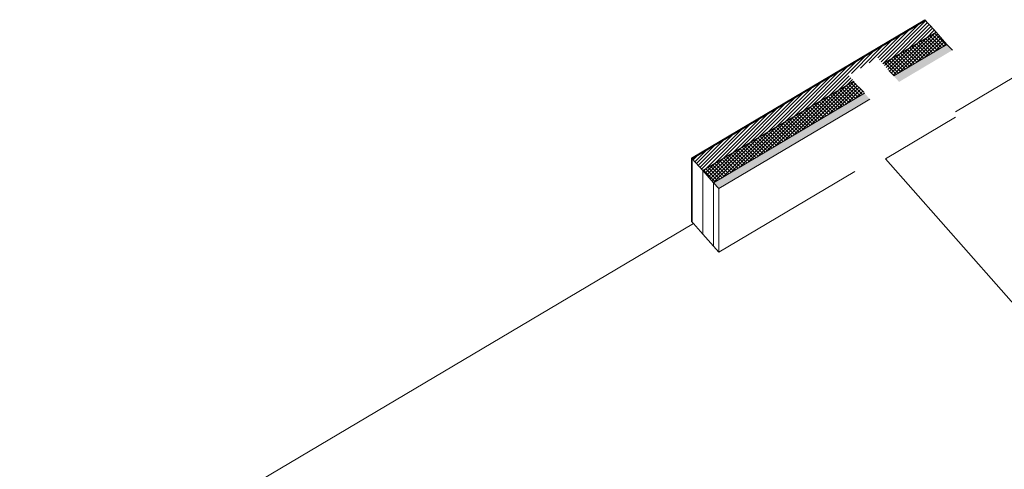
# Model space of a CAD drawing. Header units: millimetres. Extents: x -36631 to 27388, y -24993 to 6945.
# Tile 4 of 64: x -36631 to -25039, y -15244 to -9958. Entities that reach past the tile are written whole.
import ezdxf

# ---------------------------------------------------------------- set-up
doc = ezdxf.new("R2010")
doc.units = ezdxf.units.MM
doc.header["$MEASUREMENT"] = 0
for name, color, linetype in [('10_ESTR_Fotjats', 7, 'Continuous'), ('12_FAÇ_Façana', 7, 'Continuous'), ('14_PAV_Paviment existent', 7, 'Continuous'), ('Nuevo_14_PAV_Soft Light Grey 0554', 7, 'Continuous')]:
    doc.layers.add(name, color=color, linetype=linetype)
for name, color, linetype, lineweight, true_color in [('10_ESTR_Fotjats_Pluma_Nº__102', 7, 'Continuous', 5, 0xcccccc), ('12_FAÇ_Façana_Pluma_Nº__102', 7, 'Continuous', 5, 0xcccccc), ('12_FAÇ_Façana_Pluma_Nº__174', 7, 'Continuous', 13, 0xe4ad2c), ('12_FAÇ_Façana_Pluma_Nº__176', 7, 'Continuous', 15, 0x93a0c6)]:
    doc.layers.add(name, color=color, linetype=linetype, lineweight=lineweight, true_color=true_color)
for name, color, linetype, lineweight in [('12_FAÇ_Façana_Pluma_Nº__2', 8, 'Continuous', 5), ('12_FAÇ_Façana_Pluma_Nº__47', 7, 'Continuous', 20), ('12_FAÇ_Façana_Pluma_Nº__7', 7, 'Continuous', 5), ('14_PAV_Paviment existent_Pluma_Nº__89', 7, 'Continuous', 5), ('Nuevo_14_PAV_Soft Light Grey 0554_Pluma_Nº__89', 7, 'Continuous', 5)]:
    doc.layers.add(name, color=color, linetype=linetype, lineweight=lineweight)
pattern_1 = [(45, (0, 0), (-21.213203, 21.213203), []), (135, (0, 0), (21.213203, 21.213203), [])]

# ---------------------------------------------------------------- blocks, each defined once
blk = doc.blocks.new('Elem Sección_37_1')
at = {"layer": '10_ESTR_Fotjats_Pluma_Nº__102', "color": 254, "linetype": 'Continuous', "lineweight": 5, "true_color": 0xcccccc}
blk.add_line((-28700, -12353), (-36631, -17050), dxfattribs=at)
blk = doc.blocks.new('Elem Sección_38_1')
at = {"layer": '12_FAÇ_Façana_Pluma_Nº__102', "linetype": 'Continuous', "lineweight": 0, "true_color": 0xe5e5e5}
for points in [[(-26341, -10619), (-26278, -10689), (-25651, -10317), (-25714, -10248)], [(-28461, -11874), (-28399, -11944), (-26622, -10892), (-26684, -10822)]]:
    blk.add_hatch(color=254, dxfattribs=at).paths.add_polyline_path(points)
at = {"layer": '12_FAÇ_Façana_Pluma_Nº__174', "linetype": 'Continuous', "lineweight": 13, "true_color": 0xe4ad2c}
h = blk.add_hatch(dxfattribs=at)
h.set_pattern_fill('SATE_Aislamiento_0001', color=42, style=0, pattern_type=2)
h.set_pattern_definition(pattern_1)
h.paths.add_polyline_path([(-26469, -10476), (-26341, -10619), (-25714, -10248), (-25842, -10104)])
h = blk.add_hatch(dxfattribs=at)
h.set_pattern_fill('SATE_Aislamiento_0001', color=42, style=0, pattern_type=2)
h.set_pattern_definition(pattern_1)
h.paths.add_polyline_path([(-28589, -11731), (-28461, -11874), (-26684, -10822), (-26812, -10679)])
at = {"layer": '12_FAÇ_Façana_Pluma_Nº__176', "linetype": 'Continuous', "lineweight": 0, "true_color": 0x495063}
blk.add_hatch(color=251, dxfattribs=at).paths.add_polyline_path([(-28720, -11585), (-28714, -11592), (-25967, -9965), (-25973, -9958)])
at = {"layer": '12_FAÇ_Façana_Pluma_Nº__2', "linetype": 'Continuous', "lineweight": 5}
h = blk.add_hatch(dxfattribs=at)
h.set_pattern_fill('Ceramic_0001', color=8, style=0, pattern_type=2)
h.set_pattern_definition([(45, (0, 0), (-21.213203, 21.213203), [])])
h.paths.add_polyline_path([(-28714, -11592), (-28589, -11731), (-26812, -10679), (-26874, -10610), (-26531, -10406), (-26469, -10476), (-25842, -10104), (-25967, -9965)])
at = {"layer": '12_FAÇ_Façana_Pluma_Nº__47', "color": 7, "linetype": 'Continuous', "lineweight": 20}
for p, q in [((-28720, -12331), (-28720, -11585)), ((-28714, -12338), (-28714, -11592)), ((-28589, -12478), (-28589, -11731)), ((-28399, -12691), (-26799, -11744)), ((-28461, -12621), (-28461, -11874)), ((-28399, -11944), (-28399, -12691)), ((-28714, -12338), (-28720, -12331)), ((-28700, -12353), (-28714, -12338)), ((-28589, -12478), (-28700, -12353)), ((-28461, -12621), (-28589, -12478)), ((-28399, -12691), (-28461, -12621))]:
    blk.add_line(p, q, dxfattribs=at)
at = {"layer": '12_FAÇ_Façana_Pluma_Nº__7', "color": 7, "linetype": 'Continuous', "lineweight": 5}
for p, q in [((-25973, -9958), (-28720, -11585)), ((-25967, -9965), (-28714, -11592)), ((-25842, -10104), (-26469, -10476)), ((-25714, -10248), (-26341, -10619)), ((-26812, -10679), (-28589, -11731)), ((-26684, -10822), (-28461, -11874)), ((-26622, -10892), (-26799, -10997)), ((-26799, -10997), (-28399, -11944))]:
    blk.add_line(p, q, dxfattribs=at)
at = {"layer": '12_FAÇ_Façana_Pluma_Nº__7', "color": 7, "linetype": 'Continuous', "lineweight": 5, "flags": 128}
for points in [[(-25973, -9958), (-25967, -9965), (-25942, -9993), (-25910, -10028), (-25842, -10104), (-25714, -10248), (-25651, -10317)], [(-28720, -11585), (-28714, -11592), (-28589, -11731), (-28461, -11874), (-28399, -11944)]]:
    blk.add_lwpolyline(points, dxfattribs=at)
blk = doc.blocks.new('Elem Sección_300_1')
at = {"layer": 'Nuevo_14_PAV_Soft Light Grey 0554_Pluma_Nº__89', "color": 7, "linetype": 'Continuous', "lineweight": 5}
for p, q in [((-25135, -13068), (-23342, -15098)), ((-25135, -13069), (-25135, -13068)), ((-25135, -13069), (-23342, -15099))]:
    blk.add_line(p, q, dxfattribs=at)
blk = doc.blocks.new('Elem Sección_388_1')
at = {"layer": '14_PAV_Paviment existent_Pluma_Nº__89', "color": 7, "linetype": 'Continuous', "lineweight": 5}
for p, q in [((-24622, -10453), (-25614, -11041)), ((-25614, -11105), (-26438, -11593)), ((-26438, -11593), (-25135, -13068)), ((-26438, -11593), (-26438, -11594)), ((-26438, -11594), (-25135, -13069))]:
    blk.add_line(p, q, dxfattribs=at)

msp = doc.modelspace()

# ---------------------------------------------------------------- block references
at = {"layer": '10_ESTR_Fotjats', "lineweight": 0}
msp.add_blockref('Elem Sección_37_1', (0, 0), dxfattribs=at)
at = {"layer": '12_FAÇ_Façana', "lineweight": 0}
msp.add_blockref('Elem Sección_38_1', (0, 0), dxfattribs=at)
at = {"layer": '14_PAV_Paviment existent', "lineweight": 0}
msp.add_blockref('Elem Sección_388_1', (0, 0), dxfattribs=at)
at = {"layer": 'Nuevo_14_PAV_Soft Light Grey 0554', "lineweight": 0}
msp.add_blockref('Elem Sección_300_1', (0, 0), dxfattribs=at)

doc.saveas('drawing.dxf')
